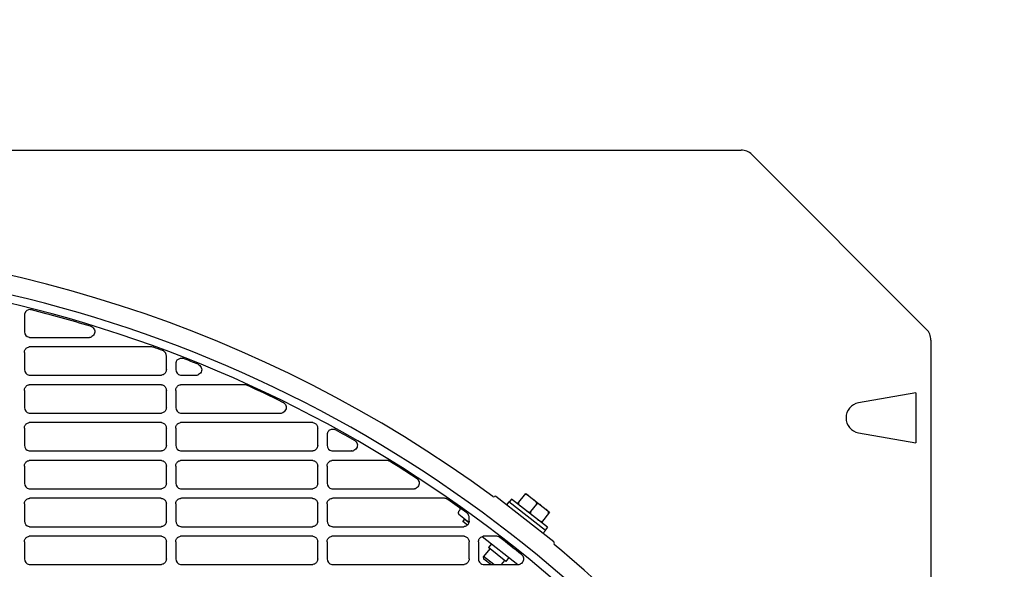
# Model space of a CAD drawing. Header units: millimetres. Extents: x -165365 to -33565, y 7406 to 103342.
# Tile 166 of 256: x -83356 to -83096, y 25640 to 25785. Entities that reach past the tile are written whole.
import ezdxf

# ---------------------------------------------------------------- set-up
doc = ezdxf.new("R2010")
doc.units = ezdxf.units.MM
doc.header["$MEASUREMENT"] = 0
doc.linetypes.add('ACAD_ISO03W100', pattern=[150, 60, -90])
doc.layers.add('DETAIL', color=5, linetype='Continuous')
doc.layers.add('ELEK CIENKIE', color=80, linetype='Continuous')

# ---------------------------------------------------------------- blocks, each defined once
blk = doc.blocks.new('A$C67C8A0BA')
at = {"layer": 'DETAIL', "color": 3, "linetype": 'Continuous'}
for p, q in [((628, 741.4), (1190.44, 741.4)), ((1239.43, 694.07), (1193.27, 740.23)), ((1001.04, 697.78), (1001.04, 693.44)), ((1002.53, 691.95), (1018.09, 691.95)), ((1240.6, 691.24), (1240.6, 50.16)), ((1001.04, 687.95), (1001.04, 683.44)), ((1034.58, 689.45), (1002.52, 689.45)), ((1038.56, 683.44), (1038.56, 687.05)), ((1041.03, 684.97), (1041.03, 683.44)), ((1002.53, 681.95), (1037.06, 681.95)), ((1042.53, 681.95), (1046.36, 681.95)), ((1037.07, 679.45), (1002.52, 679.45)), ((1059.16, 679.45), (1042.52, 679.45)), ((1001.04, 677.95), (1001.04, 673.44)), ((1038.56, 673.44), (1038.56, 677.96)), ((1041.03, 677.95), (1041.03, 673.44)), ((1236.63, 677.31), (1221.48, 674.64)), ((1236.63, 677.31), (1236.63, 664.09)), ((1002.53, 671.95), (1037.06, 671.95)), ((1042.53, 671.95), (1068.71, 671.95)), ((1037.07, 669.45), (1002.52, 669.45)), ((1077.07, 669.45), (1042.52, 669.45)), ((1001.04, 667.95), (1001.04, 663.44)), ((1038.56, 663.44), (1038.56, 667.96)), ((1041.03, 667.95), (1041.03, 663.44)), ((1078.56, 663.44), (1078.56, 667.96)), ((1081.03, 666.25), (1081.03, 663.44)), ((1221.48, 666.76), (1236.63, 664.09)), ((1002.53, 661.95), (1037.06, 661.95)), ((1042.53, 661.95), (1077.06, 661.95)), ((1082.53, 661.95), (1087.52, 661.95)), ((1037.07, 659.45), (1002.52, 659.45)), ((1077.07, 659.45), (1042.52, 659.45)), ((1096.76, 659.45), (1082.52, 659.45)), ((1001.04, 657.95), (1001.04, 653.44)), ((1038.56, 653.44), (1038.56, 657.96)), ((1041.03, 657.95), (1041.03, 653.44)), ((1078.56, 653.44), (1078.56, 657.96)), ((1081.03, 657.95), (1081.03, 653.44)), ((1002.53, 651.95), (1037.06, 651.95)), ((1042.53, 651.95), (1077.06, 651.95)), ((1082.53, 651.95), (1103.88, 651.95)), ((1131.36, 647.99), (1133.52, 650.74)), ((1133.52, 650.74), (1139.82, 645.82)), ((1001.04, 647.95), (1001.04, 643.45)), ((1037.07, 649.45), (1002.52, 649.45)), ((1038.56, 643.44), (1038.56, 647.96)), ((1041.03, 647.95), (1041.03, 643.45)), ((1077.07, 649.45), (1042.52, 649.45)), ((1078.56, 643.44), (1078.56, 647.96)), ((1081.03, 647.95), (1081.03, 643.45)), ((1112.05, 649.45), (1082.52, 649.45)), ((1140.93, 637.97), (1125.63, 649.92)), ((1129.09, 648.49), (1128.48, 647.7)), ((1138.71, 640.98), (1129.09, 648.49)), ((1129.79, 649.22), (1129.17, 648.43)), ((1139.24, 641.83), (1129.79, 649.22)), ((1116.09, 646.31), (1115.8, 645.93)), ((1136.36, 647.89), (1134.82, 645.92)), ((1139.82, 645.82), (1137.67, 643.06)), ((1115.88, 645.23), (1118.53, 643.16)), ((1116.93, 643.31), (1117.42, 643.94)), ((1118.12, 642.38), (1116.93, 643.31)), ((1117.42, 643.94), (1118.51, 643.09)), ((1118.56, 643.44), (1118.56, 644.41)), ((1002.53, 641.95), (1037.06, 641.95)), ((1042.53, 641.95), (1077.06, 641.95)), ((1082.53, 641.95), (1117.06, 641.95)), ((1138.71, 640.98), (1138.09, 640.19)), ((1139.24, 641.83), (1138.63, 641.04)), ((1001.04, 637.95), (1001.04, 633.44)), ((1037.07, 639.44), (1002.52, 639.44)), ((1038.56, 633.44), (1038.56, 637.95)), ((1041.03, 637.95), (1041.03, 633.44)), ((1077.07, 639.44), (1042.52, 639.44)), ((1078.56, 633.44), (1078.56, 637.95)), ((1081.03, 637.95), (1081.03, 633.44)), ((1117.07, 639.44), (1082.52, 639.44)), ((1118.56, 633.44), (1118.56, 637.95)), ((1121.03, 637.95), (1121.03, 633.44)), ((1122, 639.35), (1131.46, 631.96)), ((1125.73, 639.45), (1122.52, 639.45)), ((1124.01, 636.13), (1122.39, 634.06)), ((1124.45, 637.43), (1123.65, 636.41)), ((1128.3, 632.78), (1123.65, 636.41)), ((1125.09, 631.95), (1122.39, 634.06)), ((1122.47, 633.36), (1122.39, 634.06)), ((1124.28, 631.95), (1122.47, 633.36)), ((1127.95, 633.05), (1127.08, 631.95)), ((1129.1, 633.8), (1128.3, 632.78)), ((1002.53, 631.95), (1037.06, 631.95)), ((1042.53, 631.95), (1077.06, 631.95)), ((1082.53, 631.95), (1117.06, 631.95)), ((1122.53, 631.95), (1131.45, 631.95))]:
    blk.add_line(p, q, dxfattribs=at)
for points in [[(1019.01, 694.64), (1019.23, 694.44), (1019.41, 694.21), (1019.55, 693.95), (1019.63, 693.66), (1019.65, 693.36), (1019.6, 693.07), (1019.5, 692.79), (1019.34, 692.54), (1019.13, 692.32), (1018.89, 692.15)], [(1001.04, 687.95), (1001.05, 688.16), (1001.09, 688.37), (1001.17, 688.56), (1001.27, 688.75), (1001.39, 688.92), (1001.54, 689.07), (1001.71, 689.2), (1001.89, 689.3), (1002.09, 689.38), (1002.29, 689.43)], [(1037.98, 688.23), (1038.05, 688.17), (1038.12, 688.1), (1038.19, 688.03), (1038.25, 687.95), (1038.31, 687.87), (1038.36, 687.79), (1038.41, 687.7)], [(1041.21, 685.67), (1041.31, 685.83), (1041.43, 685.98), (1041.57, 686.12), (1041.73, 686.23), (1041.9, 686.32), (1042.08, 686.39), (1042.27, 686.44), (1042.46, 686.46), (1042.65, 686.46), (1042.84, 686.43)], [(1047.15, 684.72), (1047.4, 684.53), (1047.61, 684.29), (1047.77, 684.02), (1047.86, 683.72), (1047.89, 683.4), (1047.85, 683.09), (1047.75, 682.79), (1047.58, 682.52), (1047.35, 682.3), (1047.09, 682.12)], [(1038.56, 683.44), (1038.54, 683.23), (1038.5, 683.02), (1038.43, 682.82), (1038.33, 682.64), (1038.2, 682.47), (1038.05, 682.32), (1037.88, 682.19), (1037.7, 682.09), (1037.5, 682.01), (1037.3, 681.96)], [(1001.04, 677.95), (1001.05, 678.16), (1001.09, 678.37), (1001.17, 678.56), (1001.27, 678.75), (1001.39, 678.92), (1001.54, 679.07), (1001.71, 679.2), (1001.89, 679.3), (1002.09, 679.38), (1002.29, 679.43)], [(1037.3, 679.43), (1037.51, 679.38), (1037.71, 679.31), (1037.89, 679.2), (1038.06, 679.07), (1038.2, 678.92), (1038.33, 678.75), (1038.43, 678.57), (1038.5, 678.37), (1038.55, 678.16), (1038.56, 677.96)], [(1041.03, 677.95), (1041.05, 678.16), (1041.09, 678.37), (1041.17, 678.56), (1041.27, 678.75), (1041.39, 678.92), (1041.54, 679.07), (1041.7, 679.2), (1041.89, 679.3), (1042.09, 679.38), (1042.29, 679.43)], [(1069.59, 674.65), (1069.82, 674.45), (1070, 674.22), (1070.13, 673.95), (1070.21, 673.66), (1070.23, 673.36), (1070.18, 673.06), (1070.08, 672.78), (1069.91, 672.52), (1069.7, 672.31), (1069.46, 672.14)], [(1038.56, 673.44), (1038.54, 673.23), (1038.5, 673.02), (1038.43, 672.82), (1038.33, 672.64), (1038.2, 672.47), (1038.05, 672.32), (1037.88, 672.19), (1037.7, 672.09), (1037.5, 672.01), (1037.3, 671.96)], [(1001.04, 667.95), (1001.05, 668.16), (1001.09, 668.37), (1001.17, 668.56), (1001.27, 668.75), (1001.39, 668.92), (1001.54, 669.07), (1001.71, 669.2), (1001.89, 669.3), (1002.09, 669.38), (1002.29, 669.43)], [(1037.3, 669.43), (1037.51, 669.38), (1037.71, 669.31), (1037.89, 669.2), (1038.06, 669.07), (1038.2, 668.92), (1038.33, 668.75), (1038.43, 668.57), (1038.5, 668.37), (1038.55, 668.16), (1038.56, 667.96)], [(1041.03, 667.95), (1041.05, 668.16), (1041.09, 668.37), (1041.17, 668.56), (1041.27, 668.75), (1041.39, 668.92), (1041.54, 669.07), (1041.7, 669.2), (1041.89, 669.3), (1042.09, 669.38), (1042.29, 669.43)], [(1077.3, 669.43), (1077.51, 669.38), (1077.71, 669.31), (1077.89, 669.2), (1078.06, 669.07), (1078.2, 668.92), (1078.33, 668.76), (1078.43, 668.57), (1078.5, 668.37), (1078.54, 668.17), (1078.56, 667.96)], [(1081.2, 666.94), (1081.31, 667.12), (1081.45, 667.29), (1081.61, 667.43), (1081.79, 667.55), (1081.98, 667.64), (1082.19, 667.7), (1082.4, 667.74), (1082.61, 667.74), (1082.83, 667.71), (1083.03, 667.65)], [(1088.47, 664.6), (1088.69, 664.39), (1088.86, 664.13), (1088.97, 663.85), (1089.03, 663.55), (1089.02, 663.24), (1088.95, 662.94), (1088.82, 662.67), (1088.63, 662.42), (1088.4, 662.22), (1088.13, 662.07)], [(1038.56, 663.44), (1038.54, 663.23), (1038.5, 663.02), (1038.43, 662.82), (1038.33, 662.64), (1038.2, 662.47), (1038.05, 662.32), (1037.88, 662.19), (1037.7, 662.09), (1037.5, 662.01), (1037.3, 661.96)], [(1078.56, 663.44), (1078.54, 663.23), (1078.5, 663.02), (1078.43, 662.82), (1078.33, 662.64), (1078.2, 662.47), (1078.05, 662.32), (1077.88, 662.19), (1077.7, 662.09), (1077.5, 662.01), (1077.3, 661.96)], [(1087.58, 661.95), (1087.57, 661.95), (1087.56, 661.95), (1087.55, 661.95), (1087.54, 661.95), (1087.54, 661.95), (1087.53, 661.95), (1087.52, 661.95)], [(1001.04, 657.95), (1001.05, 658.16), (1001.09, 658.37), (1001.17, 658.56), (1001.27, 658.75), (1001.39, 658.92), (1001.54, 659.07), (1001.71, 659.2), (1001.89, 659.3), (1002.09, 659.38), (1002.29, 659.43)], [(1037.3, 659.43), (1037.51, 659.38), (1037.71, 659.31), (1037.89, 659.2), (1038.06, 659.07), (1038.2, 658.92), (1038.33, 658.75), (1038.43, 658.57), (1038.5, 658.37), (1038.55, 658.17), (1038.56, 657.96)], [(1041.03, 657.95), (1041.05, 658.16), (1041.09, 658.37), (1041.17, 658.56), (1041.27, 658.75), (1041.39, 658.92), (1041.54, 659.07), (1041.7, 659.2), (1041.89, 659.3), (1042.09, 659.38), (1042.29, 659.43)], [(1077.3, 659.43), (1077.51, 659.38), (1077.71, 659.31), (1077.89, 659.2), (1078.06, 659.07), (1078.2, 658.92), (1078.33, 658.76), (1078.43, 658.57), (1078.5, 658.37), (1078.54, 658.17), (1078.56, 657.96)], [(1081.03, 657.95), (1081.05, 658.16), (1081.09, 658.37), (1081.17, 658.56), (1081.26, 658.75), (1081.39, 658.92), (1081.54, 659.07), (1081.7, 659.2), (1081.89, 659.3), (1082.09, 659.38), (1082.29, 659.43)], [(1038.56, 653.44), (1038.54, 653.23), (1038.5, 653.02), (1038.43, 652.82), (1038.33, 652.64), (1038.2, 652.47), (1038.05, 652.32), (1037.88, 652.19), (1037.7, 652.09), (1037.5, 652.01), (1037.3, 651.96)], [(1078.56, 653.44), (1078.54, 653.23), (1078.5, 653.02), (1078.43, 652.82), (1078.33, 652.64), (1078.2, 652.47), (1078.05, 652.32), (1077.88, 652.19), (1077.7, 652.09), (1077.5, 652.01), (1077.3, 651.96)], [(1104.89, 654.55), (1105.08, 654.34), (1105.23, 654.09), (1105.34, 653.82), (1105.39, 653.54), (1105.38, 653.25), (1105.32, 652.97), (1105.2, 652.71), (1105.04, 652.48), (1104.83, 652.28), (1104.59, 652.12)], [(1001.04, 647.95), (1001.05, 648.16), (1001.09, 648.37), (1001.17, 648.57), (1001.27, 648.75), (1001.39, 648.92), (1001.54, 649.07), (1001.71, 649.2), (1001.89, 649.3), (1002.09, 649.38), (1002.29, 649.43)], [(1037.3, 649.43), (1037.51, 649.38), (1037.71, 649.31), (1037.89, 649.2), (1038.06, 649.07), (1038.2, 648.92), (1038.33, 648.76), (1038.43, 648.57), (1038.5, 648.37), (1038.55, 648.17), (1038.56, 647.96)], [(1041.03, 647.95), (1041.05, 648.16), (1041.09, 648.37), (1041.17, 648.56), (1041.27, 648.75), (1041.39, 648.92), (1041.54, 649.07), (1041.71, 649.2), (1041.89, 649.3), (1042.09, 649.38), (1042.29, 649.43)], [(1077.3, 649.43), (1077.51, 649.38), (1077.71, 649.31), (1077.89, 649.2), (1078.06, 649.07), (1078.2, 648.92), (1078.33, 648.76), (1078.43, 648.57), (1078.5, 648.37), (1078.54, 648.17), (1078.56, 647.96)], [(1081.03, 647.95), (1081.05, 648.16), (1081.09, 648.37), (1081.17, 648.56), (1081.26, 648.75), (1081.39, 648.92), (1081.54, 649.07), (1081.7, 649.2), (1081.89, 649.3), (1082.09, 649.38), (1082.29, 649.43)], [(1131.67, 648.38), (1131.62, 648.28), (1131.61, 648.16), (1131.62, 648.05), (1131.66, 647.94), (1131.71, 647.84), (1131.78, 647.75), (1131.85, 647.66), (1131.93, 647.58), (1132.01, 647.5), (1132.09, 647.42), (1132.18, 647.35), (1132.27, 647.28)], [(1134.42, 650.04), (1134.33, 650.11), (1134.24, 650.17), (1134.15, 650.24), (1134.05, 650.3), (1133.95, 650.35), (1133.85, 650.4), (1133.74, 650.44), (1133.63, 650.47), (1133.52, 650.48), (1133.4, 650.47), (1133.3, 650.42), (1133.21, 650.35)], [(1136.36, 647.89), (1136.41, 647.99), (1136.43, 648.1), (1136.41, 648.22), (1136.37, 648.32), (1136.32, 648.42), (1136.26, 648.52), (1136.18, 648.61), (1136.11, 648.69), (1136.03, 648.77), (1135.94, 648.85), (1135.85, 648.92), (1135.76, 648.99)], [(1137.58, 647.57), (1137.49, 647.64), (1137.39, 647.71), (1137.3, 647.77), (1137.2, 647.83), (1137.1, 647.89), (1137, 647.94), (1136.89, 647.98), (1136.78, 648), (1136.67, 648.01), (1136.56, 648), (1136.45, 647.96), (1136.36, 647.89)], [(1133.61, 646.23), (1133.7, 646.16), (1133.79, 646.09), (1133.89, 646.03), (1133.98, 645.97), (1134.08, 645.92), (1134.19, 645.87), (1134.29, 645.83), (1134.4, 645.8), (1134.52, 645.79), (1134.63, 645.8), (1134.74, 645.84), (1134.82, 645.92)], [(1134.82, 645.92), (1134.77, 645.82), (1134.76, 645.7), (1134.77, 645.59), (1134.81, 645.48), (1134.87, 645.38), (1134.93, 645.29), (1135, 645.2), (1135.08, 645.11), (1135.16, 645.04), (1135.25, 644.96), (1135.33, 644.89), (1135.42, 644.82)], [(1139.51, 645.42), (1139.57, 645.53), (1139.58, 645.64), (1139.56, 645.75), (1139.52, 645.86), (1139.47, 645.96), (1139.41, 646.06), (1139.34, 646.14), (1139.26, 646.23), (1139.18, 646.31), (1139.09, 646.38), (1139.01, 646.46), (1138.92, 646.53)], [(1038.56, 643.44), (1038.54, 643.23), (1038.5, 643.02), (1038.43, 642.83), (1038.33, 642.64), (1038.2, 642.47), (1038.05, 642.32), (1037.88, 642.19), (1037.7, 642.09), (1037.5, 642.01), (1037.3, 641.97)], [(1078.56, 643.44), (1078.54, 643.23), (1078.5, 643.02), (1078.43, 642.82), (1078.33, 642.64), (1078.2, 642.47), (1078.05, 642.32), (1077.88, 642.19), (1077.7, 642.09), (1077.5, 642.01), (1077.3, 641.97)], [(1118.56, 643.44), (1118.54, 643.23), (1118.5, 643.02), (1118.43, 642.82), (1118.33, 642.64), (1118.2, 642.47), (1118.05, 642.32), (1117.88, 642.19), (1117.7, 642.09), (1117.5, 642.01), (1117.3, 641.97)], [(1136.76, 643.77), (1136.85, 643.7), (1136.94, 643.63), (1137.04, 643.57), (1137.13, 643.51), (1137.23, 643.45), (1137.34, 643.41), (1137.44, 643.37), (1137.55, 643.34), (1137.67, 643.33), (1137.78, 643.34), (1137.89, 643.38), (1137.98, 643.45)], [(1001.04, 637.95), (1001.05, 638.16), (1001.09, 638.36), (1001.17, 638.56), (1001.27, 638.75), (1001.39, 638.92), (1001.54, 639.07), (1001.71, 639.2), (1001.89, 639.3), (1002.09, 639.38), (1002.29, 639.42)], [(1037.3, 639.43), (1037.51, 639.38), (1037.71, 639.3), (1037.89, 639.2), (1038.06, 639.07), (1038.2, 638.92), (1038.33, 638.75), (1038.43, 638.57), (1038.5, 638.37), (1038.55, 638.16), (1038.56, 637.95)], [(1041.03, 637.95), (1041.05, 638.16), (1041.09, 638.36), (1041.17, 638.56), (1041.27, 638.75), (1041.39, 638.92), (1041.54, 639.07), (1041.71, 639.2), (1041.89, 639.3), (1042.09, 639.38), (1042.29, 639.43)], [(1077.3, 639.43), (1077.51, 639.38), (1077.7, 639.3), (1077.89, 639.2), (1078.06, 639.07), (1078.2, 638.92), (1078.33, 638.75), (1078.43, 638.57), (1078.5, 638.37), (1078.54, 638.16), (1078.56, 637.95)], [(1081.03, 637.95), (1081.05, 638.16), (1081.09, 638.36), (1081.17, 638.56), (1081.26, 638.75), (1081.39, 638.92), (1081.54, 639.07), (1081.7, 639.2), (1081.89, 639.3), (1082.09, 639.38), (1082.29, 639.43)], [(1117.3, 639.43), (1117.51, 639.38), (1117.7, 639.3), (1117.89, 639.2), (1118.06, 639.07), (1118.2, 638.92), (1118.33, 638.75), (1118.43, 638.57), (1118.5, 638.37), (1118.54, 638.16), (1118.56, 637.95)], [(1121.03, 637.95), (1121.05, 638.16), (1121.09, 638.36), (1121.16, 638.56), (1121.26, 638.75), (1121.39, 638.92), (1121.54, 639.07), (1121.7, 639.2), (1121.89, 639.3), (1122.09, 639.38), (1122.29, 639.43)], [(1038.56, 633.44), (1038.54, 633.23), (1038.5, 633.02), (1038.43, 632.82), (1038.33, 632.64), (1038.2, 632.47), (1038.05, 632.32), (1037.88, 632.19), (1037.7, 632.09), (1037.5, 632.01), (1037.3, 631.96)], [(1078.56, 633.44), (1078.54, 633.23), (1078.5, 633.02), (1078.43, 632.82), (1078.33, 632.64), (1078.2, 632.47), (1078.05, 632.32), (1077.88, 632.19), (1077.7, 632.09), (1077.5, 632.01), (1077.3, 631.96)], [(1118.56, 633.44), (1118.54, 633.23), (1118.5, 633.02), (1118.43, 632.82), (1118.33, 632.64), (1118.2, 632.47), (1118.05, 632.32), (1117.88, 632.19), (1117.7, 632.09), (1117.5, 632.01), (1117.3, 631.96)], [(1132.57, 634.44), (1132.73, 634.22), (1132.85, 633.98), (1132.93, 633.72), (1132.96, 633.45), (1132.94, 633.18), (1132.87, 632.92), (1132.75, 632.68), (1132.59, 632.46), (1132.39, 632.27), (1132.17, 632.12)]]:
    blk.add_lwpolyline(points, dxfattribs=at)
blk.add_lwpolyline([(1115.8, 645.93, 0.080604), (1115.72, 645.79, 0.116442), (1115.7, 645.56, 0.116442), (1115.78, 645.35, 0.080614), (1115.88, 645.23, 0.000008)], format="xyb", dxfattribs=at)
for centre, radius, start, end in [((1190.44, 737.4), 4, 45.0001, 89.9996), ((919.8, 370.7), 346.4, 53.7024, 126.2976), ((919.8, 370.7), 341.4, 36.5084, 86.2831), ((919.8, 370.7), 339.2, 36.5084, 86.7007), ((1002.54, 697.78), 1.51, 161.0386, 179.9432), ((1002.53, 697.78), 1.49, 85.1184, 160.9587), ((1002.53, 697.76), 1.51, 75.813, 85.1878), ((919.83, 370.67), 338.89, 73.0677, 75.8105), ((1018.04, 693.28), 1.66, 63.8071, 73.0685), ((1018.05, 693.31), 1.64, 54.4531, 63.7984), ((1002.53, 693.44), 1.5, 180.0086, 261.0913), ((1018.12, 693.52), 1.57, 298.2506, 299.3924), ((1236.6, 691.24), 4, 0.0007, 44.9998), ((1002.53, 693.45), 1.5, 261.0478, 269.9972), ((1018.09, 693.61), 1.66, 269.9998, 279.5217), ((1018.1, 693.58), 1.64, 279.5305, 288.8744), ((1018.11, 693.55), 1.6, 288.8852, 298.2225), ((1002.52, 687.95), 1.49, 90.0016, 98.9606), ((1034.58, 687.9), 1.55, 83.3567, 89.992), ((1034.58, 687.88), 1.56, 76.7252, 83.3526), ((1034.58, 687.88), 1.57, 70.1117, 76.7245), ((919.84, 370.72), 338.85, 69.6671, 70.1111), ((1037.05, 687.03), 1.51, 52.3213, 69.6654), ((1037.07, 687.04), 1.49, 17.4408, 26.1358), ((1037.06, 687.05), 1.5, 0.0512, 17.3846), ((1042.55, 684.97), 1.51, 161.4913, 179.949), ((1042.53, 684.97), 1.5, 152.1668, 161.4158), ((1042.53, 684.95), 1.51, 68.6751, 77.9122), ((919.84, 370.72), 338.85, 67.9727, 68.6727), ((1046.32, 683.35), 1.6, 59.032, 67.9711), ((1002.53, 683.44), 1.5, 180.0054, 261.089), ((1002.53, 683.45), 1.5, 261.0475, 269.9972), ((1037.06, 683.46), 1.51, 270.0027, 278.9266), ((1042.53, 683.44), 1.5, 180.0011, 261.0754), ((1042.53, 683.45), 1.5, 261.0446, 269.9972), ((1046.36, 683.54), 1.6, 270.002, 279.2485), ((1046.36, 683.53), 1.58, 279.259, 288.4007), ((1046.37, 683.5), 1.56, 288.4129, 297.0786), ((1046.38, 683.49), 1.54, 297.0959, 297.5489), ((1002.52, 677.95), 1.49, 90.0016, 98.9607), ((1037.07, 677.94), 1.5, 81.0624, 89.9984), ((1042.52, 677.95), 1.49, 90.0016, 98.9633), ((1059.16, 677.91), 1.54, 73.9629, 89.9425), ((1059.16, 677.9), 1.55, 65.6051, 73.9378), ((919.83, 370.7), 338.87, 63.8136, 65.6039), ((1068.68, 673.37), 1.57, 56.6447, 63.8101), ((1068.68, 673.38), 1.56, 54.3044, 56.6421), ((1222.17, 670.7), 4, 100, 260), ((1002.53, 673.44), 1.5, 180.0022, 261.0867), ((1002.53, 673.45), 1.5, 261.0472, 269.9972), ((1037.06, 673.46), 1.51, 270.0027, 278.926), ((1042.53, 673.44), 1.5, 179.9979, 261.074), ((1042.53, 673.45), 1.5, 261.0452, 269.9972), ((1068.71, 673.52), 1.57, 270.0032, 279.5184), ((1068.71, 673.5), 1.55, 279.5443, 294.8171), ((1068.72, 673.48), 1.53, 294.8705, 298.7954), ((1002.52, 667.95), 1.49, 90.0017, 98.9607), ((1037.07, 667.94), 1.5, 81.0634, 89.9984), ((1042.52, 667.95), 1.49, 90.0017, 98.9625), ((1077.07, 667.94), 1.5, 81.0648, 89.9984), ((1082.55, 666.25), 1.51, 161.7706, 179.9527), ((1082.53, 666.25), 1.5, 152.5926, 161.6975), ((1082.52, 666.23), 1.51, 61.1691, 70.2666), ((919.84, 370.71), 338.85, 60.1948, 61.1666), ((1087.49, 663.39), 1.56, 51.0202, 60.1911), ((1002.53, 663.44), 1.5, 179.9991, 261.0844), ((1002.53, 663.45), 1.5, 261.0469, 269.9973), ((1037.06, 663.46), 1.51, 270.0026, 278.9272), ((1042.53, 663.44), 1.5, 179.9947, 261.0709), ((1042.53, 663.45), 1.5, 261.0441, 269.9973), ((1077.06, 663.46), 1.52, 270.0026, 278.9256), ((1082.53, 663.44), 1.5, 179.9903, 261.0572), ((1082.53, 663.45), 1.5, 261.0411, 269.9973), ((1087.52, 663.5), 1.55, 272.0132, 277.5465), ((1087.52, 663.49), 1.55, 277.5453, 281.1939), ((1087.52, 663.48), 1.54, 281.197, 290.4719), ((1087.53, 663.47), 1.53, 290.4868, 293.3983), ((1002.52, 657.95), 1.49, 90.0017, 98.9608), ((1037.07, 657.94), 1.5, 81.0624, 89.9983), ((1042.52, 657.95), 1.49, 90.0017, 98.9634), ((1077.07, 657.94), 1.5, 81.0638, 89.9984), ((1082.52, 657.96), 1.49, 90.0017, 98.9661), ((1096.76, 657.93), 1.52, 74.1849, 89.9483), ((1096.75, 657.92), 1.52, 66.2606, 74.1541), ((1096.75, 657.92), 1.53, 58.3684, 66.2554), ((919.83, 370.71), 338.86, 56.9377, 58.3672), ((1002.53, 653.44), 1.5, 179.9959, 261.0821), ((1042.53, 653.44), 1.5, 179.9916, 261.0694), ((1082.53, 653.44), 1.5, 179.9871, 261.0549), ((1103.85, 653.4), 1.55, 51.6802, 56.935), ((1103.86, 653.4), 1.54, 47.8239, 51.6819), ((1002.53, 653.45), 1.5, 261.0467, 269.9973), ((1037.06, 653.46), 1.51, 270.0026, 278.9266), ((1042.53, 653.45), 1.5, 261.0447, 269.9973), ((1077.06, 653.46), 1.52, 270.0026, 278.9259), ((1082.53, 653.45), 1.5, 261.0409, 269.9973), ((1103.88, 653.49), 1.55, 270.004, 279.1678), ((1103.88, 653.48), 1.53, 279.1804, 288.3929), ((1103.89, 653.47), 1.52, 288.4063, 297.6058), ((1002.52, 647.95), 1.49, 90.0017, 98.9608), ((1037.07, 647.94), 1.5, 81.0634, 89.9983), ((1042.52, 647.95), 1.49, 90.0017, 98.9625), ((1077.07, 647.94), 1.5, 81.0638, 89.9984), ((1082.52, 647.95), 1.49, 90.0017, 98.9661), ((1112.05, 647.94), 1.51, 72.6069, 89.9447), ((1112.05, 647.93), 1.52, 63.9315, 72.5981), ((1112.04, 647.92), 1.52, 55.2652, 63.9237), ((919.84, 370.71), 338.85, 54.2242, 55.2638), ((1125.04, 650.12), 0.3, 233.7063, 313.2408), ((1125.45, 649.69), 0.3, 52.0034, 133.2415), ((1115.7, 646.61), 0.5, 321.9989, 47.7677), ((1117.05, 644.4), 1.51, 32.6733, 54.2218), ((1002.53, 643.45), 1.5, 179.9927, 261.0789), ((1042.53, 643.45), 1.5, 179.9884, 261.0653), ((1082.53, 643.45), 1.5, 179.984, 261.0517), ((1117.06, 644.41), 1.5, 0.0639, 32.6514), ((1002.53, 643.45), 1.5, 261.0455, 269.9962), ((1037.06, 643.46), 1.51, 270.0015, 278.9268), ((1042.53, 643.45), 1.5, 261.0426, 269.9962), ((1077.06, 643.46), 1.51, 270.0015, 278.9252), ((1082.53, 643.45), 1.5, 261.0397, 269.9962), ((1117.06, 643.46), 1.52, 270.0015, 278.9237), ((1002.52, 637.95), 1.49, 90.0028, 98.9618), ((1037.07, 637.94), 1.5, 81.0634, 89.9994), ((1042.52, 637.95), 1.49, 90.0028, 98.9644), ((1077.07, 637.94), 1.5, 81.0648, 89.9994), ((1082.52, 637.95), 1.49, 90.0028, 98.9671), ((1117.07, 637.94), 1.5, 81.0661, 89.9994), ((1122.52, 637.95), 1.49, 90.0028, 98.97), ((1125.73, 637.94), 1.51, 74.948, 89.9593), ((1125.73, 637.93), 1.51, 67.4108, 74.9182), ((1125.72, 637.93), 1.52, 59.8914, 67.4031), ((1125.72, 637.93), 1.52, 52.387, 59.8873), ((919.83, 370.71), 338.85, 51.1501, 52.3857), ((1140.75, 637.73), 0.3, 330.7585, 51.9966), ((1141.27, 637.44), 0.3, 150.7592, 230.2937), ((919.8, 370.7), 346.4, 36.5084, 50.2976), ((1002.53, 633.44), 1.5, 179.9896, 261.0776), ((1042.53, 633.44), 1.5, 179.9853, 261.0649), ((1082.53, 633.44), 1.5, 179.9808, 261.0504), ((1122.53, 633.44), 1.5, 179.9765, 269.9973), ((1131.43, 633.41), 1.53, 41.8742, 51.1479), ((1002.53, 633.45), 1.5, 261.0462, 269.9973), ((1037.06, 633.46), 1.51, 270.0026, 278.9272), ((1042.53, 633.45), 1.5, 261.0442, 269.9973), ((1077.06, 633.46), 1.51, 270.0026, 278.9264), ((1082.53, 633.45), 1.5, 261.0404, 269.9973), ((1117.06, 633.46), 1.52, 270.0026, 278.924), ((1131.45, 633.48), 1.53, 270.0028, 275.0241), ((1131.45, 633.47), 1.53, 275.0218, 279.3659), ((1131.46, 633.47), 1.52, 279.3726, 288.7424), ((1131.46, 633.46), 1.51, 288.7567, 298.0874)]:
    blk.add_arc(centre, radius, start, end, dxfattribs=at)

msp = doc.modelspace()

# ---------------------------------------------------------------- linework, layer by layer
at = {"layer": 'ELEK CIENKIE', "color": 80, "linetype": 'ACAD_ISO03W100', "ltscale": 3}
msp.add_circle((-80405, 26479.5), 4350, dxfattribs=at)

# ---------------------------------------------------------------- block references
msp.add_blockref('A$C67C8A0BA', (-84355.52448, 25009.39228))

doc.saveas('drawing.dxf')
